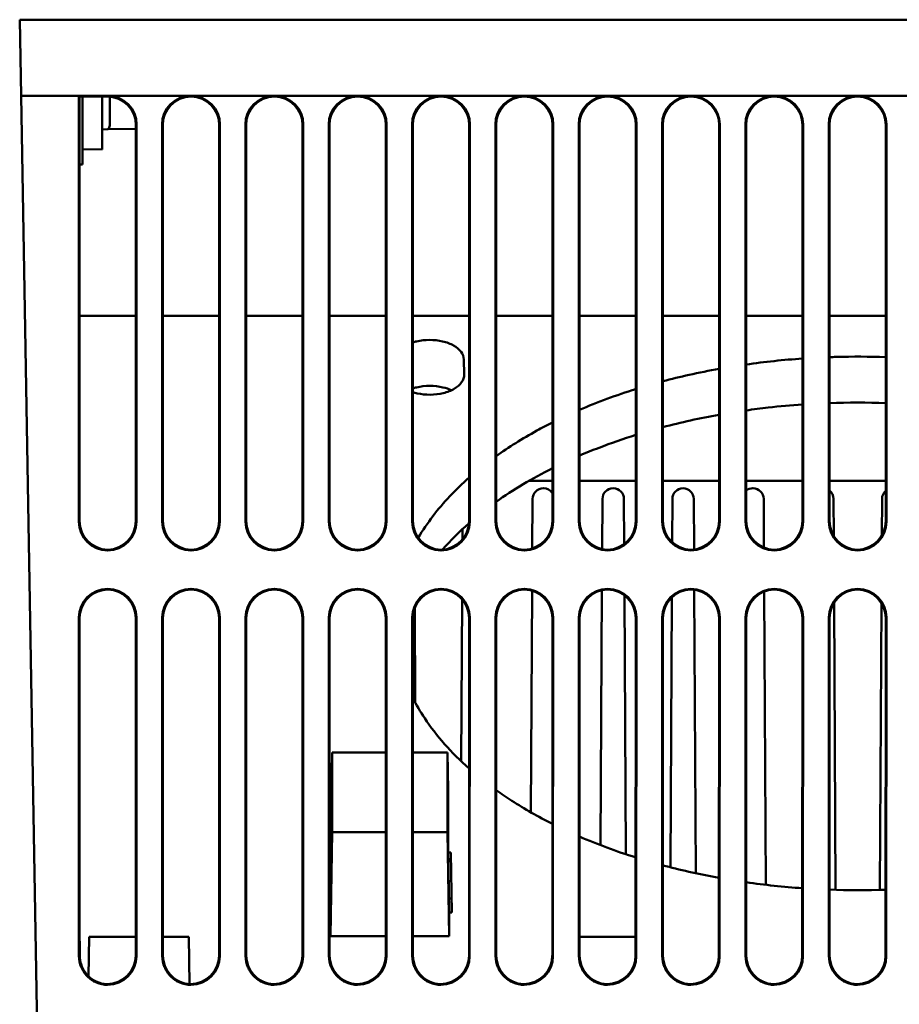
# Model space of a CAD drawing. Header units: inches. Extents: x 1.9 to 31.6, y 1 to 25.4.
# Tile 22 of 24: x 13.8 to 16.7, y 22.2 to 25.4. Entities that reach past the tile are written whole.
import ezdxf

# ---------------------------------------------------------------- set-up
doc = ezdxf.new("R2010")
doc.units = ezdxf.units.IN
doc.header["$MEASUREMENT"] = 0
doc.layers.add('Visible (ANSI)', color=7, linetype='Continuous', lineweight=50)

msp = doc.modelspace()

# ---------------------------------------------------------------- linework, layer by layer
at = {"layer": 'Visible (ANSI)'}
for p, q in [((13.7705, 25.139), (13.7661, 25.389)), ((19.2664, 25.389), (13.7661, 25.389)), ((13.7705, 25.139), (19.2621, 25.139)), ((13.7705, 25.139), (13.8256, 21.979)), ((13.9598, 25.139), (14.0553, 25.139)), ((13.9598, 25.139), (13.962, 25.1368)), ((13.9602, 23.7414), (13.9598, 25.139)), ((14.0531, 25.1368), (13.962, 25.1368)), ((13.962, 25.1368), (13.9624, 23.7436)), ((13.9718, 24.914), (13.9718, 25.1368)), ((14.0368, 25.1368), (14.0368, 24.9628)), ((14.0618, 25.1285), (14.0618, 25.0494)), ((14.3277, 25.139), (14.3287, 25.139)), ((14.3282, 25.1385), (14.3282, 25.1368)), ((14.601, 25.139), (14.6021, 25.139)), ((14.6016, 25.1385), (14.6016, 25.1368)), ((14.8744, 25.139), (14.8754, 25.139)), ((14.8749, 25.1385), (14.8749, 25.1368)), ((15.1478, 25.139), (15.1488, 25.139)), ((15.1483, 25.1385), (15.1483, 25.1368)), ((15.4212, 25.139), (15.4222, 25.139)), ((15.4217, 25.1385), (15.4217, 25.1368)), ((15.6946, 25.139), (15.6956, 25.139)), ((15.6951, 25.1385), (15.6951, 25.1368)), ((15.968, 25.139), (15.969, 25.139)), ((15.9685, 25.1385), (15.9685, 25.1368)), ((16.2414, 25.139), (16.2424, 25.139)), ((16.2419, 25.1385), (16.2419, 25.1368)), ((16.5148, 25.139), (16.5158, 25.139)), ((16.5153, 25.1385), (16.5153, 25.1368)), ((14.0368, 25.029), (14.0553, 25.0293)), ((14.0553, 25.0293), (14.1475, 25.0309)), ((14.1471, 23.7436), (14.1475, 25.0423)), ((14.1497, 25.0445), (14.1493, 23.7414)), ((14.2336, 23.7414), (14.2332, 25.0445)), ((14.2354, 25.0423), (14.2358, 23.7436)), ((14.4205, 23.7436), (14.4209, 25.0423)), ((14.4231, 25.0445), (14.4227, 23.7414)), ((14.507, 23.7414), (14.5066, 25.0445)), ((14.5088, 25.0423), (14.5092, 23.7436)), ((14.6939, 23.7436), (14.6943, 25.0423)), ((14.6965, 25.0445), (14.6961, 23.7414)), ((14.7804, 23.7414), (14.78, 25.0445)), ((14.7822, 25.0423), (14.7826, 23.7436)), ((14.9673, 23.7436), (14.9677, 25.0423)), ((14.9699, 25.0445), (14.9695, 23.7414)), ((15.0538, 23.7414), (15.0534, 25.0445)), ((15.0556, 25.0423), (15.0559, 23.7436)), ((15.2407, 23.7436), (15.2411, 25.0423)), ((15.2433, 25.0445), (15.2429, 23.7414)), ((15.3272, 23.7414), (15.3268, 25.0445)), ((15.3289, 25.0423), (15.3293, 23.7436)), ((15.5141, 23.7436), (15.5145, 25.0423)), ((15.5167, 25.0445), (15.5163, 23.7414)), ((15.6005, 23.7414), (15.6001, 25.0445)), ((15.6023, 25.0423), (15.6027, 23.7436)), ((15.7875, 23.7436), (15.7879, 25.0423)), ((15.7901, 25.0445), (15.7897, 23.7414)), ((15.8739, 23.7414), (15.8735, 25.0445)), ((15.8757, 25.0423), (15.8761, 23.7436)), ((16.0609, 23.7436), (16.0613, 25.0423)), ((16.0635, 25.0445), (16.0631, 23.7414)), ((16.1473, 23.7414), (16.1469, 25.0445)), ((16.1491, 25.0423), (16.1495, 23.7436)), ((16.3343, 23.7436), (16.3347, 25.0423)), ((16.3368, 25.0445), (16.3364, 23.7414)), ((16.4207, 23.7414), (16.4203, 25.0445)), ((16.4225, 25.0423), (16.4229, 23.7436)), ((16.6076, 23.7436), (16.608, 25.0423)), ((16.6102, 25.0445), (16.6098, 23.7414)), ((13.9718, 24.964), (14.0368, 24.9628)), ((13.9718, 24.914), (13.962, 24.9138)), ((14.1474, 24.4165), (13.9622, 24.4165)), ((14.4207, 24.4165), (14.2356, 24.4165)), ((14.6941, 24.4165), (14.509, 24.4165)), ((14.9675, 24.4165), (14.7824, 24.4165)), ((15.2409, 24.4165), (15.0557, 24.4165)), ((15.5143, 24.4165), (15.3291, 24.4165)), ((15.7877, 24.4165), (15.6025, 24.4165)), ((16.0611, 24.4165), (15.8759, 24.4165)), ((16.3345, 24.4165), (16.1493, 24.4165)), ((16.6079, 24.4165), (16.4227, 24.4165)), ((15.2234, 24.2741), (15.2243, 24.2239)), ((15.4371, 23.8755), (15.5141, 23.8755)), ((15.6027, 23.8755), (15.7875, 23.8755)), ((15.8761, 23.8755), (16.0609, 23.8755)), ((16.1495, 23.8755), (16.3343, 23.8755)), ((16.4228, 23.8755), (16.6077, 23.8755)), ((15.4838, 23.851), (15.4841, 23.851)), ((15.7131, 23.851), (15.7134, 23.851)), ((15.9424, 23.851), (15.9427, 23.851)), ((16.1717, 23.851), (16.1721, 23.851)), ((15.4479, 23.6535), (15.4488, 23.8161)), ((15.6772, 23.6513), (15.6781, 23.8161)), ((15.7484, 23.8161), (15.7492, 23.6677)), ((15.9066, 23.6741), (15.9074, 23.8161)), ((15.9777, 23.8161), (15.9786, 23.6499)), ((16.2071, 23.8161), (16.2079, 23.6563)), ((16.4364, 23.8161), (16.437, 23.6939)), ((16.5947, 23.6958), (16.5953, 23.8161)), ((15.2188, 23.6831), (15.2189, 23.7169)), ((14.0547, 23.6469), (14.0548, 23.6469)), ((14.0548, 23.6491), (14.0548, 23.647)), ((14.3281, 23.6469), (14.3282, 23.6469)), ((14.3282, 23.6491), (14.3282, 23.647)), ((14.6015, 23.6491), (14.6015, 23.647)), ((14.6015, 23.6469), (14.6016, 23.6469)), ((14.8749, 23.6491), (14.8749, 23.647)), ((14.8749, 23.6469), (14.875, 23.6469)), ((15.1483, 23.6491), (15.1483, 23.647)), ((15.1483, 23.6469), (15.1484, 23.6469)), ((15.4217, 23.6491), (15.4217, 23.647)), ((15.4217, 23.6469), (15.4218, 23.6469)), ((15.6951, 23.6491), (15.6951, 23.647)), ((15.6951, 23.6469), (15.6951, 23.6469)), ((15.9684, 23.6469), (15.9685, 23.6469)), ((15.9685, 23.6491), (15.9685, 23.647)), ((16.2418, 23.6469), (16.2419, 23.6469)), ((16.2419, 23.6491), (16.2419, 23.647)), ((16.5152, 23.6469), (16.5153, 23.6469)), ((16.5153, 23.6491), (16.5153, 23.647)), ((14.0548, 23.521), (14.0548, 23.5188)), ((14.0548, 23.521), (14.0548, 23.521)), ((14.3282, 23.521), (14.3281, 23.521)), ((14.3282, 23.5188), (14.3282, 23.521)), ((14.6015, 23.5188), (14.6015, 23.521)), ((14.6016, 23.521), (14.6015, 23.521)), ((14.8749, 23.5188), (14.8749, 23.521)), ((14.8749, 23.521), (14.8749, 23.521)), ((15.1483, 23.5188), (15.1483, 23.521)), ((15.1483, 23.521), (15.1483, 23.521)), ((15.4217, 23.5188), (15.4217, 23.521)), ((15.4217, 23.521), (15.4217, 23.521)), ((15.4434, 22.7872), (15.4472, 23.5146)), ((15.6721, 22.6793), (15.6765, 23.5165)), ((15.6951, 23.5188), (15.6951, 23.521)), ((15.6951, 23.521), (15.6951, 23.521)), ((15.7501, 23.4995), (15.7546, 22.6497)), ((15.9685, 23.5188), (15.9685, 23.521)), ((15.9685, 23.521), (15.9685, 23.521)), ((15.9793, 23.5179), (15.9842, 22.5872)), ((16.2087, 23.5119), (16.2137, 22.5493)), ((16.2419, 23.5188), (16.2419, 23.521)), ((16.2419, 23.521), (16.2419, 23.521)), ((16.5153, 23.5188), (16.5153, 23.521)), ((16.5153, 23.521), (16.5153, 23.521)), ((15.2149, 22.9547), (15.2177, 23.486)), ((15.901, 22.6067), (15.9057, 23.4929)), ((16.4381, 23.4756), (16.4431, 22.5327)), ((16.5886, 22.5327), (16.5935, 23.4739)), ((15.0624, 23.4584), (15.064, 23.1475)), ((13.9606, 22.3153), (13.9603, 23.4265)), ((14.1467, 22.3175), (14.1471, 23.4243)), ((14.1492, 23.4265), (14.1489, 22.3153)), ((14.234, 22.3153), (14.2337, 23.4265)), ((14.2359, 23.4243), (14.2362, 22.3174)), ((14.4201, 22.3175), (14.4204, 23.4243)), ((14.4226, 23.4265), (14.4223, 22.3153)), ((14.5074, 22.3153), (14.5071, 23.4265)), ((14.5093, 23.4243), (14.5096, 22.3174)), ((14.6935, 22.3175), (14.6938, 23.4243)), ((14.696, 23.4265), (14.6957, 22.3153)), ((14.7808, 22.3153), (14.7805, 23.4264)), ((14.7827, 23.4243), (14.783, 22.3174)), ((14.9669, 22.3175), (14.9672, 23.4243)), ((14.9694, 23.4264), (14.9691, 22.3153)), ((15.0542, 22.3153), (15.0539, 23.4264)), ((15.056, 23.4243), (15.0564, 22.3174)), ((15.2403, 22.3175), (15.2406, 23.4243)), ((15.2428, 23.4264), (15.2424, 22.3153)), ((15.3276, 22.3153), (15.3272, 23.4264)), ((15.3294, 23.4243), (15.3298, 22.3174)), ((15.5137, 22.3175), (15.514, 23.4243)), ((15.5162, 23.4264), (15.5158, 22.3153)), ((15.601, 22.3153), (15.6006, 23.4264)), ((15.6028, 23.4243), (15.6032, 22.3174)), ((15.787, 22.3175), (15.7874, 23.4243)), ((15.7896, 23.4264), (15.7892, 22.3153)), ((15.8744, 22.3153), (15.874, 23.4264)), ((15.8762, 23.4243), (15.8765, 22.3174)), ((16.0604, 22.3175), (16.0608, 23.4243)), ((16.063, 23.4264), (16.0626, 22.3153)), ((16.1477, 22.3153), (16.1474, 23.4264)), ((16.1496, 23.4243), (16.1499, 22.3174)), ((16.3338, 22.3175), (16.3342, 23.4243)), ((16.3363, 23.4264), (16.336, 22.3153)), ((16.4211, 22.3153), (16.4208, 23.4264)), ((16.423, 23.4243), (16.4233, 22.3174)), ((16.6072, 22.3175), (16.6076, 23.4243)), ((16.6097, 23.4264), (16.6094, 22.3153)), ((14.7918, 22.984), (14.7859, 22.6503)), ((14.9671, 22.984), (14.7918, 22.984)), ((14.7918, 22.7224), (14.7918, 22.984)), ((15.1692, 22.984), (15.0562, 22.984)), ((15.1692, 22.984), (15.1714, 22.8605)), ((15.1692, 22.984), (15.1692, 22.7224)), ((15.1714, 22.6734), (15.1714, 22.8605)), ((14.7918, 22.7224), (14.7859, 22.3805)), ((14.967, 22.7224), (14.7918, 22.7224)), ((15.1692, 22.7224), (15.0563, 22.7224)), ((15.1692, 22.7224), (15.1751, 22.3805)), ((15.1751, 22.4581), (15.1714, 22.6734)), ((14.7859, 22.3805), (14.7859, 22.6503)), ((15.1717, 22.6552), (15.1808, 22.6552)), ((15.1808, 22.6552), (15.1843, 22.4581)), ((15.1835, 22.5045), (15.1743, 22.5045)), ((15.1843, 22.4581), (15.1751, 22.4581)), ((15.1751, 22.4581), (15.1751, 22.3805)), ((13.9935, 22.379), (13.9923, 22.2488)), ((13.9935, 22.379), (14.1467, 22.379)), ((14.2362, 22.379), (14.3214, 22.379)), ((14.3214, 22.379), (14.3227, 22.2233)), ((14.9669, 22.3805), (14.7859, 22.3805)), ((15.1751, 22.3805), (15.0564, 22.3805)), ((15.6031, 22.379), (15.7871, 22.379)), ((14.0522, 22.2231), (14.0544, 22.2209)), ((14.3256, 22.2231), (14.3278, 22.2209)), ((14.599, 22.2231), (14.6012, 22.2209)), ((14.8724, 22.2231), (14.8745, 22.2209)), ((15.1458, 22.2231), (15.1479, 22.2209)), ((15.4191, 22.2231), (15.4213, 22.2209)), ((15.6925, 22.2231), (15.6947, 22.2209)), ((15.9659, 22.2231), (15.9681, 22.2209)), ((16.2393, 22.2231), (16.2415, 22.2209)), ((16.5127, 22.2231), (16.5149, 22.2209))]:
    msp.add_line(p, q, dxfattribs=at)
for centre, radius, start, end in [((15.4838, 23.816), 0.035, 90, 179.6989), ((15.4841, 23.816), 0.035, 31.0619, 90), ((15.7131, 23.816), 0.035, 90, 179.6989), ((15.7134, 23.816), 0.035, 0.3011, 90), ((15.9424, 23.816), 0.035, 90, 179.6989), ((15.9427, 23.816), 0.035, 0.3011, 90), ((16.1717, 23.816), 0.035, 90, 129.4014), ((16.1721, 23.816), 0.035, 0.3011, 90), ((16.4014, 23.816), 0.035, 0.3011, 52.0974), ((16.6303, 23.816), 0.035, 130.2519, 179.6989), ((15.14, 22.519), 0.0727, 303.069, 307.4911)]:
    msp.add_arc(centre, radius, start, end, dxfattribs=at)
for centre, major_axis, ratio, start_param, end_param in [((14.053, 25.0422), (0.0497, 0.0804), 0.999319, 5.266024, 6.836516), ((14.0552, 25.0444), (0.0497, 0.0804), 0.999319, 5.266024, 6.836516), ((14.055, 25.1287), (-0.0003, -0.02), 0.341078, 1.581269, 1.975963), ((14.0891, 25.1281), (-0.0273, 0.001), 0.732197, 0.017749, 0.027918), ((14.3277, 25.0444), (-0.0497, 0.0804), 0.999319, 5.729855, 7.300346), ((14.3299, 25.0422), (-0.0497, 0.0804), 0.999319, 5.747641, 7.300346), ((14.3264, 25.0422), (0.0497, 0.0804), 0.999319, 5.266024, 6.81873), ((14.3286, 25.0444), (0.0497, 0.0804), 0.999319, 5.266024, 6.836516), ((14.6011, 25.0444), (-0.0497, 0.0804), 0.999319, 5.729855, 7.300346), ((14.6033, 25.0422), (-0.0497, 0.0804), 0.999319, 5.747641, 7.300346), ((14.5998, 25.0422), (0.0497, 0.0804), 0.999319, 5.266024, 6.81873), ((14.602, 25.0444), (0.0497, 0.0804), 0.999319, 5.266024, 6.836516), ((14.8745, 25.0444), (-0.0497, 0.0804), 0.999319, 5.729855, 7.300346), ((14.8767, 25.0422), (-0.0497, 0.0804), 0.999319, 5.747641, 7.300346), ((14.8732, 25.0422), (0.0497, 0.0804), 0.999319, 5.266024, 6.81873), ((14.8754, 25.0444), (0.0497, 0.0804), 0.999319, 5.266024, 6.836516), ((15.1479, 25.0444), (-0.0497, 0.0804), 0.999319, 5.729855, 7.300346), ((15.1501, 25.0422), (-0.0497, 0.0804), 0.999319, 5.747641, 7.300346), ((15.1466, 25.0422), (0.0497, 0.0804), 0.999319, 5.266024, 6.81873), ((15.1488, 25.0444), (0.0497, 0.0804), 0.999319, 5.266024, 6.836516), ((15.4213, 25.0444), (-0.0497, 0.0804), 0.999319, 5.729855, 7.300346), ((15.4235, 25.0422), (-0.0497, 0.0804), 0.999319, 5.747641, 7.300346), ((15.42, 25.0422), (0.0497, 0.0804), 0.999319, 5.266024, 6.81873), ((15.4222, 25.0444), (0.0497, 0.0804), 0.999319, 5.266024, 6.836516), ((15.6947, 25.0444), (-0.0497, 0.0804), 0.999319, 5.729855, 7.300346), ((15.6968, 25.0422), (-0.0497, 0.0804), 0.999319, 5.747641, 7.300346), ((15.6934, 25.0422), (0.0497, 0.0804), 0.999319, 5.266024, 6.81873), ((15.6956, 25.0444), (0.0497, 0.0804), 0.999319, 5.266024, 6.836516), ((15.9681, 25.0444), (-0.0497, 0.0804), 0.999319, 5.729855, 7.300346), ((15.9702, 25.0422), (-0.0497, 0.0804), 0.999319, 5.747641, 7.300346), ((15.9668, 25.0422), (0.0497, 0.0804), 0.999319, 5.266024, 6.81873), ((15.9689, 25.0444), (0.0497, 0.0804), 0.999319, 5.266024, 6.836516), ((16.2414, 25.0444), (-0.0497, 0.0804), 0.999319, 5.729855, 7.300346), ((16.2436, 25.0422), (-0.0497, 0.0804), 0.999319, 5.747641, 7.300346), ((16.2401, 25.0422), (0.0497, 0.0804), 0.999319, 5.266024, 6.81873), ((16.2423, 25.0444), (0.0497, 0.0804), 0.999319, 5.266024, 6.836516), ((16.5148, 25.0444), (-0.0497, 0.0804), 0.999319, 5.729855, 7.300346), ((16.517, 25.0422), (-0.0497, 0.0804), 0.999319, 5.747641, 7.300346), ((16.5135, 25.0422), (0.0497, 0.0804), 0.999319, 5.266024, 6.81873), ((16.5157, 25.0444), (0.0497, 0.0804), 0.999319, 5.266024, 6.836516), ((14.055, 25.0493), (-0.0003, 0.02), 0.341078, 3.141593, 4.701916), ((14.0891, 25.0499), (-0.0273, -0.001), 0.732197, 6.255268, 6.265436), ((14.0547, 23.7414), (-0.0945, 0), 0.999695, 0.000305, 1.570796), ((14.0569, 23.7436), (-0.0945, 0), 0.999695, 0.000305, 1.548213), ((14.0526, 23.7436), (0.0945, 0), 0.999695, 4.734972, 6.282881), ((14.0548, 23.7414), (0.0945, 0), 0.999695, 4.712389, 6.282881), ((14.3281, 23.7414), (-0.0945, 0), 0.999695, 0.000305, 1.570796), ((14.3303, 23.7436), (-0.0945, 0), 0.999695, 0.000305, 1.548213), ((14.326, 23.7436), (0.0945, 0), 0.999695, 4.734972, 6.282881), ((14.3282, 23.7414), (0.0945, 0), 0.999695, 4.712389, 6.282881), ((14.6015, 23.7414), (-0.0945, 0), 0.999695, 0.000305, 1.570796), ((14.6037, 23.7436), (-0.0945, 0), 0.999695, 0.000305, 1.548213), ((14.5994, 23.7436), (0.0945, 0), 0.999695, 4.734972, 6.282881), ((14.6016, 23.7414), (0.0945, 0), 0.999695, 4.712389, 6.282881), ((14.8749, 23.7414), (-0.0945, 0), 0.999695, 0.000305, 1.570796), ((14.8771, 23.7436), (-0.0945, 0), 0.999695, 0.000305, 1.548213), ((14.8728, 23.7436), (0.0945, 0), 0.999695, 4.734972, 6.282881), ((14.875, 23.7414), (0.0945, 0), 0.999695, 4.712389, 6.282881), ((15.1483, 23.7414), (-0.0945, 0), 0.999695, 0.000305, 1.570796), ((15.1505, 23.7436), (-0.0945, 0), 0.999695, 0.000305, 1.548213), ((15.1462, 23.7436), (0.0945, 0), 0.999695, 4.734972, 6.282881), ((15.1484, 23.7414), (0.0945, 0), 0.999695, 4.712389, 6.282881), ((15.4217, 23.7414), (-0.0945, 0), 0.999695, 0.000305, 1.570796), ((15.4238, 23.7436), (-0.0945, 0), 0.999695, 0.000305, 1.548213), ((15.4196, 23.7436), (0.0945, 0), 0.999695, 4.734972, 6.282881), ((15.4218, 23.7414), (0.0945, 0), 0.999695, 4.712389, 6.282881), ((15.6951, 23.7414), (-0.0945, 0), 0.999695, 0.000305, 1.570796), ((15.6972, 23.7436), (-0.0945, 0), 0.999695, 0.000305, 1.548213), ((15.693, 23.7436), (0.0945, 0), 0.999695, 4.734972, 6.282881), ((15.6951, 23.7414), (0.0945, 0), 0.999695, 4.712389, 6.282881), ((15.9684, 23.7414), (-0.0945, 0), 0.999695, 0.000305, 1.570796), ((15.9706, 23.7436), (-0.0945, 0), 0.999695, 0.000305, 1.548213), ((15.9664, 23.7436), (0.0945, 0), 0.999695, 4.734972, 6.282881), ((15.9685, 23.7414), (0.0945, 0), 0.999695, 4.712389, 6.282881), ((16.2418, 23.7414), (-0.0945, 0), 0.999695, 0.000305, 1.570796), ((16.244, 23.7436), (-0.0945, 0), 0.999695, 0.000305, 1.548213), ((16.2397, 23.7436), (0.0945, 0), 0.999695, 4.734972, 6.282881), ((16.2419, 23.7414), (0.0945, 0), 0.999695, 4.712389, 6.282881), ((16.5152, 23.7414), (-0.0945, 0), 0.999695, 0.000305, 1.570796), ((16.5174, 23.7436), (-0.0945, 0), 0.999695, 0.000305, 1.548213), ((16.5131, 23.7436), (0.0945, 0), 0.999695, 4.734972, 6.282881), ((16.5153, 23.7414), (0.0945, 0), 0.999695, 4.712389, 6.282881), ((14.0548, 23.4264), (-0.0497, 0.0804), 0.999319, 5.729855, 7.300346), ((14.057, 23.4242), (-0.0497, 0.0804), 0.999319, 5.752858, 7.113774), ((14.0547, 23.4264), (0.0497, 0.0804), 0.999319, 5.266024, 6.836516), ((14.0525, 23.4242), (0.0497, 0.0804), 0.999319, 5.266024, 6.813513), ((14.3282, 23.4264), (-0.0497, 0.0804), 0.999319, 5.729855, 7.300346), ((14.3304, 23.4242), (-0.0497, 0.0804), 0.999319, 5.752858, 7.300346), ((14.3281, 23.4264), (0.0497, 0.0804), 0.999319, 5.266024, 6.836516), ((14.3259, 23.4242), (0.0497, 0.0804), 0.999319, 5.266024, 6.813513), ((14.6016, 23.4264), (-0.0497, 0.0804), 0.999319, 5.729855, 7.300346), ((14.6038, 23.4242), (-0.0497, 0.0804), 0.999319, 5.752858, 7.300346), ((14.5993, 23.4242), (0.0497, 0.0804), 0.999319, 5.266024, 6.813513), ((14.6015, 23.4264), (0.0497, 0.0804), 0.999319, 5.266024, 6.836516), ((14.875, 23.4264), (-0.0497, 0.0804), 0.999319, 5.729855, 7.300346), ((14.8772, 23.4242), (-0.0497, 0.0804), 0.999319, 5.752858, 7.300346), ((14.8749, 23.4264), (0.0497, 0.0804), 0.999319, 5.266024, 6.836516), ((14.8727, 23.4242), (0.0497, 0.0804), 0.999319, 5.266024, 6.813513), ((15.1484, 23.4264), (-0.0497, 0.0804), 0.999319, 5.729855, 7.300346), ((15.1506, 23.4242), (-0.0497, 0.0804), 0.999319, 5.752858, 7.300346), ((15.1483, 23.4264), (0.0497, 0.0804), 0.999319, 5.266024, 6.836516), ((15.1461, 23.4242), (0.0497, 0.0804), 0.999319, 5.266024, 6.813513), ((15.4218, 23.4264), (-0.0497, 0.0804), 0.999319, 5.729855, 7.300346), ((15.4239, 23.4242), (-0.0497, 0.0804), 0.999319, 5.752858, 7.300346), ((15.4217, 23.4264), (0.0497, 0.0804), 0.999319, 5.266024, 6.836516), ((15.4195, 23.4242), (0.0497, 0.0804), 0.999319, 5.266024, 6.813513), ((15.6951, 23.4264), (-0.0497, 0.0804), 0.999319, 5.729855, 7.300346), ((15.6973, 23.4242), (-0.0497, 0.0804), 0.999319, 5.752858, 7.300346), ((15.6951, 23.4264), (0.0497, 0.0804), 0.999319, 5.266024, 6.836516), ((15.6929, 23.4242), (0.0497, 0.0804), 0.999319, 5.266024, 6.813513), ((15.9685, 23.4264), (-0.0497, 0.0804), 0.999319, 5.729855, 7.300346), ((15.9707, 23.4242), (-0.0497, 0.0804), 0.999319, 5.752858, 7.300346), ((15.9684, 23.4264), (0.0497, 0.0804), 0.999319, 5.266024, 6.836516), ((15.9663, 23.4242), (0.0497, 0.0804), 0.999319, 5.266024, 6.813513), ((16.2419, 23.4264), (-0.0497, 0.0804), 0.999319, 5.729855, 7.300346), ((16.2441, 23.4242), (-0.0497, 0.0804), 0.999319, 5.752858, 7.300346), ((16.2418, 23.4264), (0.0497, 0.0804), 0.999319, 5.266024, 6.836516), ((16.2396, 23.4242), (0.0497, 0.0804), 0.999319, 5.266024, 6.813513), ((16.5153, 23.4264), (-0.0497, 0.0804), 0.999319, 5.729855, 7.300346), ((16.5175, 23.4242), (-0.0497, 0.0804), 0.999319, 5.752858, 7.300346), ((16.5152, 23.4264), (0.0497, 0.0804), 0.999319, 5.266024, 6.836516), ((16.513, 23.4242), (0.0497, 0.0804), 0.999319, 5.266024, 6.813513), ((13.9631, 23.4984), (0.0007, -2.2747), 0.000299, 4.745001, 5.258279), ((14.0522, 22.3175), (0.0945, 0), 0.999695, 4.712389, 6.282881), ((14.0544, 22.3154), (0.0945, 0), 0.999695, 4.712389, 6.282881), ((14.3256, 22.3175), (0.0945, 0), 0.999695, 4.712389, 6.282881), ((14.3278, 22.3154), (0.0945, 0), 0.999695, 4.712389, 6.282881), ((14.599, 22.3175), (0.0945, 0), 0.999695, 4.712389, 6.282881), ((14.6012, 22.3154), (0.0945, 0), 0.999695, 4.712389, 6.282881), ((14.8724, 22.3175), (0.0945, 0), 0.999695, 4.712389, 6.282881), ((14.8745, 22.3154), (0.0945, 0), 0.999695, 4.712389, 6.282881), ((15.1458, 22.3175), (0.0945, 0), 0.999695, 4.712389, 6.282881), ((15.1479, 22.3154), (0.0945, 0), 0.999695, 4.712389, 6.282881), ((15.4191, 22.3175), (0.0945, 0), 0.999695, 4.712389, 6.282881), ((15.4213, 22.3154), (0.0945, 0), 0.999695, 4.712389, 6.282881), ((15.6925, 22.3175), (0.0945, 0), 0.999695, 4.712389, 6.282881), ((15.6947, 22.3154), (0.0945, 0), 0.999695, 4.712389, 6.282881), ((15.9659, 22.3175), (0.0945, 0), 0.999695, 4.712389, 6.282881), ((15.9681, 22.3154), (0.0945, 0), 0.999695, 4.712389, 6.282881), ((16.2393, 22.3175), (0.0945, 0), 0.999695, 4.712389, 6.282881), ((16.2415, 22.3154), (0.0945, 0), 0.999695, 4.712389, 6.282881), ((16.5127, 22.3175), (0.0945, 0), 0.999695, 4.712389, 6.282881), ((16.5149, 22.3154), (0.0945, 0), 0.999695, 4.712389, 6.282881)]:
    msp.add_ellipse(centre, major_axis=major_axis, ratio=ratio, start_param=start_param, end_param=end_param, dxfattribs=at)
for points, knots in [([(15.0558, 24.3294), (15.0599, 24.3308), (15.0641, 24.332), (15.082, 24.3362), (15.0965, 24.3378), (15.1257, 24.3379), (15.1402, 24.3362), (15.1672, 24.3299), (15.1795, 24.3253), (15.2003, 24.3136), (15.2085, 24.3066), (15.2201, 24.2911), (15.2232, 24.2827), (15.2234, 24.2741)], [0.2983128, 0.2983128, 0.2983128, 0.2983128, 0.3343527, 0.3343527, 0.4458042, 0.4458042, 0.5571379, 0.5571379, 0.6681628, 0.6681628, 0.7791497, 0.7791497, 0.8924695, 0.8924695, 0.8924695, 0.8924695]), ([(16.4227, 24.2813), (16.43, 24.2816), (16.4373, 24.2818), (16.4991, 24.2835), (16.5536, 24.2833), (16.6078, 24.2814)], [8.690746, 8.690746, 8.690746, 8.690746, 8.7465296, 8.7465296, 9.1618298, 9.1618298, 9.1618298, 9.1618298]), ([(15.876, 24.202), (15.9042, 24.2095), (15.933, 24.2166), (15.9947, 24.2304), (16.0277, 24.237), (16.061, 24.243)], [7.2468583, 7.2468583, 7.2468583, 7.2468583, 7.4849539, 7.4849539, 7.7517845, 7.7517845, 7.7517845, 7.7517845]), ([(15.2243, 24.2239), (15.2244, 24.2154), (15.2216, 24.2069), (15.2106, 24.191), (15.2024, 24.1837), (15.1816, 24.1715), (15.1693, 24.1666), (15.1423, 24.1599), (15.1278, 24.1581), (15.0985, 24.1579), (15.084, 24.1594), (15.0654, 24.1635), (15.0605, 24.1649), (15.0558, 24.1664)], [0, 0, 0, 0, 0.1136863, 0.1136863, 0.2273781, 0.2273781, 0.3402221, 0.3402221, 0.4520336, 0.4520336, 0.5632873, 0.5632873, 0.6045828, 0.6045828, 0.6045828, 0.6045828]), ([(15.1827, 24.1727), (15.1743, 24.1766), (15.1649, 24.1798), (15.1411, 24.1854), (15.1263, 24.1871), (15.0965, 24.1871), (15.0817, 24.1855), (15.0638, 24.1812), (15.0597, 24.1801), (15.0558, 24.1789)], [0.2612426, 0.2612426, 0.2612426, 0.2612426, 0.3439795, 0.3439795, 0.4576922, 0.4576922, 0.5712695, 0.5712695, 0.6055782, 0.6055782, 0.6055782, 0.6055782]), ([(16.3344, 24.126), (16.2968, 24.1234), (16.2593, 24.12), (16.1977, 24.113), (16.1735, 24.11), (16.1494, 24.1065)], [40.9080525, 40.9080525, 40.9080525, 40.9080525, 41.1971706, 41.1971706, 41.3866294, 41.3866294, 41.3866294, 41.3866294]), ([(15.3293, 23.9564), (15.3704, 23.9859), (15.4149, 24.0138), (15.4794, 24.0493), (15.4966, 24.0583), (15.5142, 24.0672)], [5.4613967, 5.4613967, 5.4613967, 5.4613967, 5.9645575, 5.9645575, 6.1427731, 6.1427731, 6.1427731, 6.1427731]), ([(15.7876, 24.0259), (15.7464, 24.0131), (15.7061, 23.9991), (15.6452, 23.9756), (15.6237, 23.9669), (15.6027, 23.9579)], [42.3794429, 42.3794429, 42.3794429, 42.3794429, 42.7381892, 42.7381892, 42.9389129, 42.9389129, 42.9389129, 42.9389129]), ([(15.0739, 23.6882), (15.0881, 23.7125), (15.1042, 23.7364), (15.1557, 23.804), (15.1954, 23.8462), (15.2407, 23.8862)], [4.0963799, 4.0963799, 4.0963799, 4.0963799, 4.4379539, 4.4379539, 5.0756772, 5.0756772, 5.0756772, 5.0756772]), ([(15.2405, 22.9313), (15.1821, 22.9831), (15.1333, 23.0383), (15.0805, 23.118), (15.0675, 23.1401), (15.0561, 23.1625)], [24.983113, 24.983113, 24.983113, 24.983113, 25.804857, 25.804857, 26.115704, 26.115704, 26.115704, 26.115704]), ([(15.5138, 22.7493), (15.4668, 22.773), (15.4224, 22.7984), (15.3808, 22.8253), (15.3632, 22.8367), (15.3461, 22.8483), (15.3296, 22.8602)], [23.914147, 23.914147, 23.914147, 23.914147, 24.3917351, 24.3917351, 24.3917351, 24.5940397, 24.5940397, 24.5940397, 24.5940397]), ([(16.0605, 22.5721), (16.001, 22.5828), (15.9427, 22.5957), (15.8827, 22.6115), (15.8796, 22.6123), (15.8765, 22.6132)], [22.3053867, 22.3053867, 22.3053867, 22.3053867, 22.7823018, 22.7823018, 22.8084207, 22.8084207, 22.8084207, 22.8084207]), ([(13.9606, 22.3153), (13.9606, 22.303), (13.963, 22.2908), (13.9724, 22.2681), (13.9792, 22.2577), (13.9965, 22.2402), (14.0068, 22.2332), (14.0296, 22.2235), (14.0419, 22.221), (14.0544, 22.2209)], [0, 0, 0, 0, 0.09375, 0.09375, 0.1875003, 0.1875003, 0.2812606, 0.2812606, 0.3762144, 0.3762144, 0.3762144, 0.3762144]), ([(13.9629, 22.3175), (13.9629, 22.3058), (13.965, 22.2961), (13.9704, 22.279), (13.975, 22.2701), (13.982, 22.2603), (13.9834, 22.2585), (13.9848, 22.2568)], [-0.8286181, -0.8286181, -0.8286181, -0.8286181, -0.7597476, -0.7597476, -0.6692956, -0.6692956, -0.6480226, -0.6480226, -0.6480226, -0.6480226]), ([(14.234, 22.3153), (14.234, 22.303), (14.2364, 22.2908), (14.2458, 22.2681), (14.2526, 22.2577), (14.2699, 22.2402), (14.2802, 22.2332), (14.303, 22.2235), (14.3153, 22.221), (14.3278, 22.2209)], [0, 0, 0, 0, 0.09375, 0.09375, 0.1875003, 0.1875003, 0.2812606, 0.2812606, 0.3762144, 0.3762144, 0.3762144, 0.3762144]), ([(14.3256, 22.2231), (14.3133, 22.2237), (14.3012, 22.2268), (14.279, 22.2374), (14.269, 22.2448), (14.2529, 22.2625), (14.2468, 22.2725), (14.2384, 22.2942), (14.2362, 22.3057), (14.2362, 22.3174)], [0, 0, 0, 0, 0.0938101, 0.0938101, 0.1876155, 0.1876155, 0.2763169, 0.2763169, 0.3650317, 0.3650317, 0.3650317, 0.3650317]), ([(14.5074, 22.3153), (14.5074, 22.303), (14.5098, 22.2908), (14.5192, 22.2681), (14.526, 22.2577), (14.5433, 22.2402), (14.5536, 22.2332), (14.5764, 22.2235), (14.5887, 22.221), (14.6012, 22.2209)], [0, 0, 0, 0, 0.09375, 0.09375, 0.1875003, 0.1875003, 0.2812606, 0.2812606, 0.3762144, 0.3762144, 0.3762144, 0.3762144]), ([(14.599, 22.2231), (14.5867, 22.2237), (14.5746, 22.2268), (14.5524, 22.2374), (14.5424, 22.2448), (14.5263, 22.2625), (14.5202, 22.2725), (14.5118, 22.2942), (14.5096, 22.3057), (14.5096, 22.3174)], [0, 0, 0, 0, 0.0938101, 0.0938101, 0.1876155, 0.1876155, 0.2763169, 0.2763169, 0.3650317, 0.3650317, 0.3650317, 0.3650317]), ([(14.7808, 22.3153), (14.7808, 22.303), (14.7832, 22.2908), (14.7926, 22.2681), (14.7994, 22.2577), (14.8167, 22.2402), (14.827, 22.2332), (14.8498, 22.2235), (14.8621, 22.221), (14.8745, 22.2209)], [0, 0, 0, 0, 0.09375, 0.09375, 0.1875003, 0.1875003, 0.2812606, 0.2812606, 0.3762144, 0.3762144, 0.3762144, 0.3762144]), ([(14.8724, 22.2231), (14.8601, 22.2237), (14.848, 22.2268), (14.8258, 22.2374), (14.8158, 22.2448), (14.7997, 22.2625), (14.7935, 22.2725), (14.7851, 22.2942), (14.783, 22.3057), (14.783, 22.3174)], [0, 0, 0, 0, 0.0938101, 0.0938101, 0.1876155, 0.1876155, 0.2763169, 0.2763169, 0.3650317, 0.3650317, 0.3650317, 0.3650317]), ([(15.0542, 22.3153), (15.0542, 22.303), (15.0566, 22.2908), (15.066, 22.2681), (15.0728, 22.2577), (15.0901, 22.2402), (15.1004, 22.2332), (15.1232, 22.2235), (15.1355, 22.221), (15.1479, 22.2209)], [0, 0, 0, 0, 0.09375, 0.09375, 0.1875003, 0.1875003, 0.2812606, 0.2812606, 0.3762144, 0.3762144, 0.3762144, 0.3762144]), ([(15.1458, 22.2231), (15.1335, 22.2237), (15.1214, 22.2268), (15.0992, 22.2374), (15.0892, 22.2448), (15.0731, 22.2625), (15.0669, 22.2725), (15.0585, 22.2942), (15.0564, 22.3057), (15.0564, 22.3174)], [0, 0, 0, 0, 0.0938101, 0.0938101, 0.1876155, 0.1876155, 0.2763169, 0.2763169, 0.3650317, 0.3650317, 0.3650317, 0.3650317]), ([(15.3276, 22.3153), (15.3276, 22.303), (15.33, 22.2908), (15.3393, 22.2681), (15.3462, 22.2577), (15.3635, 22.2402), (15.3738, 22.2332), (15.3965, 22.2235), (15.4089, 22.221), (15.4213, 22.2209)], [0, 0, 0, 0, 0.09375, 0.09375, 0.1875003, 0.1875003, 0.2812606, 0.2812606, 0.3762144, 0.3762144, 0.3762144, 0.3762144]), ([(15.4191, 22.2231), (15.4068, 22.2237), (15.3948, 22.2268), (15.3726, 22.2374), (15.3626, 22.2448), (15.3465, 22.2625), (15.3403, 22.2725), (15.3319, 22.2942), (15.3298, 22.3057), (15.3298, 22.3174)], [0, 0, 0, 0, 0.0938101, 0.0938101, 0.1876155, 0.1876155, 0.2763169, 0.2763169, 0.3650317, 0.3650317, 0.3650317, 0.3650317]), ([(15.601, 22.3153), (15.601, 22.303), (15.6034, 22.2908), (15.6127, 22.2681), (15.6196, 22.2577), (15.6369, 22.2402), (15.6471, 22.2332), (15.6699, 22.2235), (15.6823, 22.221), (15.6947, 22.2209)], [0, 0, 0, 0, 0.09375, 0.09375, 0.1875003, 0.1875003, 0.2812606, 0.2812606, 0.3762144, 0.3762144, 0.3762144, 0.3762144]), ([(15.6925, 22.2231), (15.6802, 22.2237), (15.6682, 22.2268), (15.646, 22.2374), (15.636, 22.2448), (15.6199, 22.2625), (15.6137, 22.2725), (15.6053, 22.2942), (15.6032, 22.3057), (15.6032, 22.3174)], [0, 0, 0, 0, 0.0938101, 0.0938101, 0.1876155, 0.1876155, 0.2763169, 0.2763169, 0.3650317, 0.3650317, 0.3650317, 0.3650317]), ([(15.8744, 22.3153), (15.8744, 22.303), (15.8768, 22.2908), (15.8861, 22.2681), (15.893, 22.2577), (15.9103, 22.2402), (15.9205, 22.2332), (15.9433, 22.2235), (15.9556, 22.221), (15.9681, 22.2209)], [0, 0, 0, 0, 0.09375, 0.09375, 0.1875003, 0.1875003, 0.2812606, 0.2812606, 0.3762144, 0.3762144, 0.3762144, 0.3762144]), ([(15.9659, 22.2231), (15.9536, 22.2237), (15.9416, 22.2268), (15.9193, 22.2374), (15.9094, 22.2448), (15.8933, 22.2625), (15.8871, 22.2725), (15.8787, 22.2942), (15.8765, 22.3057), (15.8765, 22.3174)], [0, 0, 0, 0, 0.0938101, 0.0938101, 0.1876155, 0.1876155, 0.2763169, 0.2763169, 0.3650317, 0.3650317, 0.3650317, 0.3650317]), ([(16.1477, 22.3153), (16.1478, 22.303), (16.1502, 22.2908), (16.1595, 22.2681), (16.1664, 22.2577), (16.1836, 22.2402), (16.1939, 22.2332), (16.2167, 22.2235), (16.229, 22.221), (16.2415, 22.2209)], [0, 0, 0, 0, 0.09375, 0.09375, 0.1875003, 0.1875003, 0.2812606, 0.2812606, 0.3762144, 0.3762144, 0.3762144, 0.3762144]), ([(16.2393, 22.2231), (16.227, 22.2237), (16.215, 22.2268), (16.1927, 22.2374), (16.1828, 22.2448), (16.1667, 22.2625), (16.1605, 22.2725), (16.1521, 22.2942), (16.1499, 22.3057), (16.1499, 22.3174)], [0, 0, 0, 0, 0.0938101, 0.0938101, 0.1876155, 0.1876155, 0.2763169, 0.2763169, 0.3650317, 0.3650317, 0.3650317, 0.3650317]), ([(16.4211, 22.3153), (16.4211, 22.303), (16.4235, 22.2908), (16.4329, 22.2681), (16.4397, 22.2577), (16.457, 22.2402), (16.4673, 22.2332), (16.4901, 22.2235), (16.5024, 22.221), (16.5149, 22.2209)], [0, 0, 0, 0, 0.09375, 0.09375, 0.1875003, 0.1875003, 0.2812606, 0.2812606, 0.3762144, 0.3762144, 0.3762144, 0.3762144]), ([(16.5127, 22.2231), (16.5004, 22.2237), (16.4884, 22.2268), (16.4661, 22.2374), (16.4561, 22.2448), (16.44, 22.2625), (16.4339, 22.2725), (16.4255, 22.2942), (16.4233, 22.3057), (16.4233, 22.3174)], [0, 0, 0, 0, 0.0938101, 0.0938101, 0.1876155, 0.1876155, 0.2763169, 0.2763169, 0.3650317, 0.3650317, 0.3650317, 0.3650317]), ([(14.0522, 22.2231), (14.0399, 22.2237), (14.0279, 22.2268), (14.0056, 22.2374), (13.9956, 22.2448), (13.9865, 22.2548), (13.9856, 22.2558), (13.9848, 22.2568)], [0, 0, 0, 0, 0.0938101, 0.0938101, 0.1876155, 0.1876155, 0.197552, 0.197552, 0.197552, 0.197552])]:
    msp.add_open_spline(points, degree=3, knots=knots, dxfattribs=at)
for points in [[(16.1493, 24.2572), (16.2103, 24.2659), (16.2721, 24.2724), (16.3344, 24.2767)], [(15.6026, 24.1083), (15.6613, 24.1336), (15.7232, 24.1564), (15.7876, 24.1765)], [(16.6078, 24.1306), (16.5461, 24.1328), (16.4843, 24.1327), (16.4228, 24.1306)], [(16.061, 24.0923), (15.9978, 24.081), (15.936, 24.0673), (15.876, 24.0514)], [(15.5141, 23.9168), (15.4471, 23.8833), (15.3852, 23.8464), (15.3293, 23.8065)], [(15.2404, 23.7363), (15.2085, 23.7083), (15.1795, 23.6793), (15.1534, 23.6494)], [(13.9641, 23.4418), (13.963, 23.436), (13.9625, 23.4301), (13.9625, 23.4243)], [(15.7871, 22.6391), (15.723, 22.6593), (15.6615, 22.6822), (15.603, 22.7075)], [(16.3339, 22.5381), (16.2718, 22.5424), (16.2104, 22.5489), (16.1499, 22.5576)], [(16.6073, 22.5333), (16.546, 22.5312), (16.4846, 22.5312), (16.4233, 22.5334)]]:
    msp.add_open_spline(points, degree=3, dxfattribs=at)

doc.saveas('drawing.dxf')
